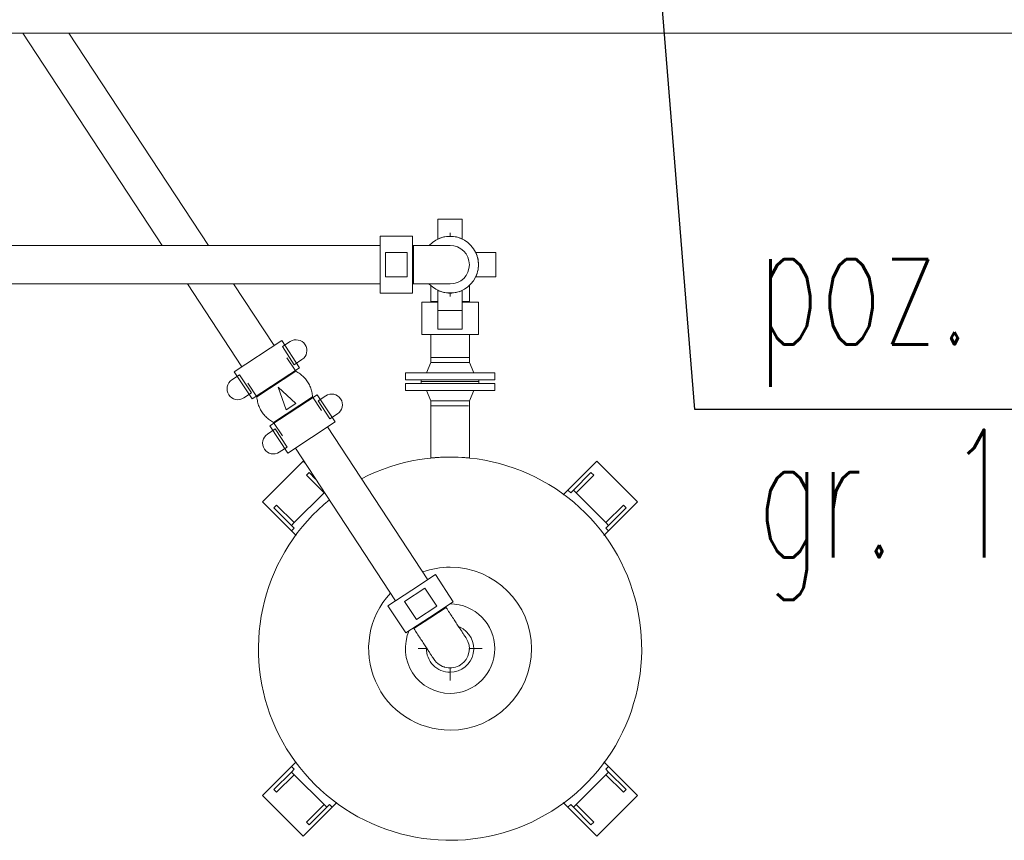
# Model space of a CAD drawing. Header units: millimetres. Extents: x -303 to 588072, y -379 to 357555.
# Tile 42 of 88: x 563046 to 563200, y 340316 to 340445. Entities that reach past the tile are written whole.
import ezdxf

# ---------------------------------------------------------------- set-up
doc = ezdxf.new("R2010")
doc.units = ezdxf.units.MM
doc.header["$LTSCALE"] = 0.15
doc.header["$MEASUREMENT"] = 0
for name, color, linetype in [('3', 4, 'Continuous'), ('3_pompownia.K_IR', 7, 'Continuous'), ('RFD_3', 4, 'Continuous'), ('RFD_5', 8, 'Continuous')]:
    doc.layers.add(name, color=color, linetype=linetype)
doc.styles.add('txt3', font='simplex.shx', dxfattribs={"width": 0.75, "height": 20})

# ---------------------------------------------------------------- blocks, each defined once
blk = doc.blocks.new('rfrefrffff')
at = {"layer": '3_pompownia.K_IR', "color": 254, "linetype": 'Continuous', "lineweight": 15}
for p, q in [((562908.3, 340442.72), (563201.1, 340442.72)), ((563046.22, 340442.72), (563068.04, 340409.49)), ((563075.26, 340409.49), (563053.43, 340442.72)), ((563115.01, 340413.62), (563111.2, 340413.62)), ((563111.2, 340413.62), (563111.2, 340411.93)), ((563115.01, 340411.93), (563115.01, 340413.62)), ((563111.2, 340410.49), (563111.2, 340411.93)), ((563113.1, 340410.92), (563113.1, 340411.47)), ((563115.01, 340411.93), (563115.01, 340410.49)), ((563107.24, 340410.92), (563102.16, 340410.92)), ((563102.16, 340410.92), (563102.16, 340406.47)), ((563107.24, 340406.47), (563107.24, 340410.92)), ((563102.16, 340409.49), (562903.99, 340409.49)), ((563103, 340408.38), (563103, 340404.57)), ((563106.39, 340408.38), (563103, 340408.38)), ((563106.39, 340404.57), (563106.39, 340408.38)), ((563107.36, 340409.49), (563107.24, 340409.49)), ((563107.36, 340406.47), (563107.36, 340409.49)), ((563107.36, 340409.49), (563107.36, 340406.47)), ((563117.12, 340408.38), (563118.56, 340408.38)), ((563120.25, 340408.38), (563118.56, 340408.38)), ((563120.25, 340404.57), (563120.25, 340408.38)), ((563102.16, 340406.47), (563102.16, 340402.03)), ((563107.24, 340402.03), (563107.24, 340406.47)), ((563107.36, 340403.46), (563107.36, 340406.47)), ((563107.36, 340406.47), (563107.36, 340403.46)), ((562903.99, 340403.46), (563102.16, 340403.46)), ((563072, 340403.46), (563080.51, 340390.5)), ((563085.55, 340393.81), (563079.22, 340403.46)), ((563103, 340404.57), (563106.39, 340404.57)), ((563107.24, 340403.46), (563107.36, 340403.46)), ((563118.56, 340404.57), (563117.12, 340404.57)), ((563118.56, 340404.57), (563120.25, 340404.57)), ((563102.16, 340402.03), (563107.24, 340402.03)), ((563111.2, 340401.02), (563111.2, 340402.46)), ((563113.1, 340401.47), (563113.1, 340402.03)), ((563115.01, 340402.46), (563115.01, 340401.02)), ((563108.66, 340400.6), (563108.66, 340395.52)), ((563111.19, 340400.6), (563108.66, 340400.6)), ((563110.09, 340400.73), (563110.09, 340400.6)), ((563111.18, 340400.73), (563110.09, 340400.73)), ((563110.09, 340400.73), (563111.18, 340400.73)), ((563111.2, 340401.02), (563111.2, 340399.32)), ((563115.01, 340399.32), (563115.01, 340401.02)), ((563116.12, 340400.73), (563115.02, 340400.73)), ((563115.02, 340400.73), (563116.12, 340400.73)), ((563117.55, 340400.6), (563115.02, 340400.6)), ((563116.12, 340400.6), (563116.12, 340400.73)), ((563117.55, 340395.52), (563117.55, 340400.6)), ((563111.2, 340399.33), (563111.2, 340396.37)), ((563111.2, 340399.32), (563115.01, 340399.32)), ((563115.01, 340396.37), (563115.01, 340399.33)), ((563111.2, 340396.37), (563115.01, 340396.37)), ((563086.75, 340394.59), (563079.32, 340389.71)), ((563089.54, 340390.35), (563086.75, 340394.59)), ((563088.06, 340394.44), (563086.85, 340393.65)), ((563108.66, 340395.52), (563113.1, 340395.52)), ((563110.09, 340395.52), (563110.09, 340391.96)), ((563113.1, 340395.52), (563117.55, 340395.52)), ((563116.12, 340391.96), (563116.12, 340395.52)), ((563086.85, 340393.65), (563088.71, 340390.82)), ((563088.96, 340389.78), (563087.56, 340391.91)), ((563088.71, 340390.82), (563089.92, 340391.61)), ((563110.09, 340391.16), (563109.4, 340389.56)), ((563110.09, 340391.96), (563110.09, 340391.16)), ((563110.09, 340391.96), (563116.12, 340391.96)), ((563110.09, 340391.96), (563116.12, 340391.96)), ((563110.64, 340391.16), (563110.09, 340391.16)), ((563110.72, 340391.16), (563110.66, 340391.16)), ((563112.17, 340391.16), (563110.71, 340391.16)), ((563114, 340391.16), (563112.21, 340391.16)), ((563115.49, 340391.16), (563114.04, 340391.16)), ((563115.54, 340391.16), (563115.49, 340391.16)), ((563116.12, 340391.16), (563115.56, 340391.16)), ((563116.12, 340391.16), (563116.12, 340391.96)), ((563116.8, 340389.56), (563116.12, 340391.16)), ((563079.32, 340389.71), (563082.11, 340385.47)), ((563082.11, 340385.47), (563089.54, 340390.35)), ((563088.96, 340389.78), (563082.86, 340385.77)), ((563106.1, 340389.56), (563106.1, 340388.46)), ((563106.1, 340389.56), (563120.1, 340389.56)), ((563120.1, 340388.46), (563120.1, 340389.56)), ((563080.14, 340389.24), (563078.94, 340388.45)), ((563082, 340386.41), (563080.14, 340389.24)), ((563120.1, 340388.46), (563106.1, 340388.46)), ((563108.6, 340388.46), (563108.6, 340388.16)), ((563117.6, 340388.16), (563108.6, 340388.16)), ((563108.6, 340388.16), (563108.6, 340387.86)), ((563108.6, 340388.16), (563117.6, 340388.16)), ((563117.6, 340388.16), (563117.6, 340388.46)), ((563117.6, 340387.86), (563117.6, 340388.16)), ((563081.46, 340387.9), (563082.86, 340385.77)), ((563088.98, 340384.76), (563086.21, 340387.31)), ((563086.21, 340387.31), (563087.45, 340383.76)), ((563106.1, 340387.86), (563106.1, 340386.76)), ((563106.1, 340387.86), (563120.1, 340387.86)), ((563120.1, 340386.76), (563106.1, 340386.76)), ((563109.4, 340386.76), (563110.09, 340385.16)), ((563116.12, 340385.16), (563116.8, 340386.76)), ((563120.1, 340386.76), (563120.1, 340387.86)), ((563080.79, 340385.62), (563082, 340386.41)), ((563092.32, 340386.1), (563084.89, 340381.22)), ((563091.57, 340385.8), (563085.47, 340381.79)), ((563092.97, 340383.67), (563091.57, 340385.8)), ((563095.11, 340381.85), (563092.32, 340386.1)), ((563093.64, 340385.95), (563092.43, 340385.16)), ((563092.43, 340385.16), (563094.29, 340382.33)), ((563110.09, 340385.16), (563110.09, 340384.36)), ((563110.09, 340385.16), (563110.64, 340385.16)), ((563110.66, 340385.16), (563110.72, 340385.16)), ((563110.71, 340385.16), (563112.17, 340385.16)), ((563112.21, 340385.16), (563114, 340385.16)), ((563114.04, 340385.16), (563115.49, 340385.16)), ((563115.49, 340385.16), (563115.54, 340385.16)), ((563115.56, 340385.16), (563116.12, 340385.16)), ((563116.12, 340384.36), (563116.12, 340385.16)), ((563087.45, 340383.76), (563088.98, 340384.76)), ((563110.09, 340384.36), (563110.09, 340376.21)), ((563110.19, 340384.36), (563110.09, 340384.36)), ((563111.32, 340384.36), (563110.26, 340384.36)), ((563111.33, 340384.36), (563111.39, 340384.36)), ((563114.82, 340384.36), (563111.39, 340384.36)), ((563114.81, 340384.36), (563114.88, 340384.36)), ((563115.95, 340384.36), (563114.89, 340384.36)), ((563116.12, 340384.36), (563116.02, 340384.36)), ((563116.12, 340376.21), (563116.12, 340384.36)), ((563087.68, 340376.97), (563095.11, 340381.85)), ((563094.29, 340382.33), (563095.49, 340383.12)), ((563085.72, 340380.75), (563084.51, 340379.96)), ((563084.89, 340381.22), (563087.68, 340376.97)), ((563085.47, 340381.79), (563086.87, 340379.66)), ((563087.58, 340377.92), (563085.72, 340380.75)), ((563109.61, 340357.16), (563093.92, 340381.07)), ((563086.37, 340377.13), (563087.58, 340377.92)), ((563088.88, 340377.76), (563104.57, 340353.85)), ((563090.12, 340375.7), (563083.76, 340369.34)), ((563090.43, 340375.39), (563090.12, 340375.7)), ((563136.08, 340375.7), (563131.56, 340371.18)), ((563142.45, 340369.34), (563136.08, 340375.7)), ((563090.62, 340373.51), (563091.04, 340373.93)), ((563093.37, 340370.75), (563090.62, 340373.51)), ((563091.04, 340373.93), (563092.05, 340372.92)), ((563132.41, 340371.18), (563135.16, 340373.93)), ((563135.59, 340373.51), (563132.83, 340370.75)), ((563135.16, 340373.93), (563135.59, 340373.51)), ((563131.56, 340371.18), (563130.82, 340370.44)), ((563131.98, 340370.75), (563131.56, 340371.18)), ((563132.41, 340371.18), (563131.98, 340370.75)), ((563132.83, 340370.75), (563132.41, 340371.18)), ((563093.37, 340370.75), (563088.71, 340366.09)), ((563093.44, 340370.81), (563093.37, 340370.75)), ((563137.5, 340366.09), (563132.83, 340370.75)), ((563083.76, 340369.34), (563088.28, 340364.81)), ((563085.53, 340368.42), (563085.95, 340368.84)), ((563088.28, 340365.66), (563085.53, 340368.42)), ((563085.95, 340368.84), (563088.71, 340366.09)), ((563137.5, 340366.09), (563140.26, 340368.84)), ((563137.92, 340364.81), (563142.45, 340369.34)), ((563140.68, 340368.42), (563137.92, 340365.66)), ((563140.26, 340368.84), (563140.68, 340368.42)), ((563088.71, 340366.09), (563088.28, 340365.66)), ((563088.28, 340365.66), (563088.71, 340365.24)), ((563088.71, 340365.24), (563088.28, 340364.81)), ((563137.92, 340365.66), (563137.5, 340366.09)), ((563137.5, 340365.24), (563137.92, 340365.66)), ((563137.92, 340364.81), (563137.5, 340365.24)), ((563088.28, 340364.81), (563089.02, 340364.07)), ((563137.18, 340364.07), (563137.92, 340364.81)), ((563110.81, 340357.95), (563107.09, 340355.51)), ((563113.6, 340353.7), (563110.81, 340357.95)), ((563109.15, 340355.85), (563105.97, 340353.75)), ((563111.01, 340353.01), (563109.15, 340355.85)), ((563107.09, 340355.51), (563103.38, 340353.07)), ((563103.38, 340353.07), (563106.17, 340348.82)), ((563105.97, 340353.75), (563107.83, 340350.92)), ((563107.83, 340350.92), (563111.01, 340353.01)), ((563109.88, 340351.26), (563113.6, 340353.7)), ((563109.95, 340351.16), (563112.47, 340352.81)), ((563112.47, 340352.81), (563109.95, 340351.16)), ((563112.47, 340352.81), (563112.4, 340352.92)), ((563106.17, 340348.82), (563109.88, 340351.26)), ((563107.43, 340349.5), (563109.95, 340351.16)), ((563109.95, 340351.16), (563107.43, 340349.5)), ((563107.36, 340349.61), (563107.43, 340349.5)), ((563108.1, 340346.36), (563109.49, 340346.36)), ((563116.1, 340346.36), (563118.1, 340346.36)), ((563113.1, 340341.36), (563113.1, 340343.36)), ((563088.28, 340327.9), (563083.76, 340323.38)), ((563089.02, 340328.64), (563088.28, 340327.9)), ((563088.28, 340327.9), (563088.71, 340327.48)), ((563137.92, 340327.9), (563137.18, 340328.64)), ((563137.5, 340327.48), (563137.92, 340327.9)), ((563142.45, 340323.38), (563137.92, 340327.9)), ((563085.53, 340324.3), (563088.28, 340327.05)), ((563088.71, 340326.63), (563085.95, 340323.87)), ((563088.71, 340327.48), (563088.28, 340327.05)), ((563088.28, 340327.05), (563088.71, 340326.63)), ((563088.71, 340326.63), (563093.37, 340321.96)), ((563132.83, 340321.96), (563137.5, 340326.63)), ((563137.92, 340327.05), (563137.5, 340327.48)), ((563137.5, 340326.63), (563137.92, 340327.05)), ((563140.26, 340323.87), (563137.5, 340326.63)), ((563137.92, 340327.05), (563140.68, 340324.3)), ((563083.76, 340323.38), (563090.12, 340317.01)), ((563085.95, 340323.87), (563085.53, 340324.3)), ((563136.08, 340317.01), (563142.45, 340323.38)), ((563140.68, 340324.3), (563140.26, 340323.87)), ((563090.62, 340319.2), (563093.37, 340321.96)), ((563093.37, 340321.96), (563093.8, 340321.54)), ((563093.8, 340321.54), (563094.22, 340321.96)), ((563094.22, 340321.96), (563094.65, 340321.54)), ((563094.65, 340321.54), (563095.39, 340322.28)), ((563130.82, 340322.28), (563131.56, 340321.54)), ((563131.56, 340321.54), (563131.98, 340321.96)), ((563131.98, 340321.96), (563132.41, 340321.54)), ((563132.41, 340321.54), (563132.83, 340321.96)), ((563132.83, 340321.96), (563135.59, 340319.2)), ((563090.12, 340317.01), (563094.65, 340321.54)), ((563093.8, 340321.54), (563091.04, 340318.78)), ((563131.56, 340321.54), (563136.08, 340317.01)), ((563135.16, 340318.78), (563132.41, 340321.54)), ((563091.04, 340318.78), (563090.62, 340319.2)), ((563135.59, 340319.2), (563135.16, 340318.78))]:
    blk.add_line(p, q, dxfattribs=at)
at = {"layer": '3_pompownia.K_IR', "color": 254, "linetype": 'Continuous', "lineweight": 15, "flags": 128}
for points in [[(563113.1, 340409.49), (563113.1, 340409.49), (563113.08, 340409.49), (563113.06, 340409.49), (563113.03, 340409.49), (563112.99, 340409.49), (563112.94, 340409.49), (563112.88, 340409.49), (563112.81, 340409.49), (563112.74, 340409.49), (563112.65, 340409.49), (563112.56, 340409.49), (563112.45, 340409.49), (563112.34, 340409.49), (563112.23, 340409.49), (563112.1, 340409.49), (563111.97, 340409.49), (563111.83, 340409.49), (563111.68, 340409.49), (563111.52, 340409.49), (563111.36, 340409.49), (563111.19, 340409.49), (563111.02, 340409.49), (563110.84, 340409.49), (563110.66, 340409.49), (563110.46, 340409.49), (563110.27, 340409.49), (563110.07, 340409.49), (563109.86, 340409.49), (563109.66, 340409.49), (563109.44, 340409.49), (563109.23, 340409.49), (563109.01, 340409.49), (563108.79, 340409.49), (563108.56, 340409.49), (563108.34, 340409.49), (563108.11, 340409.49), (563107.88, 340409.49), (563107.65, 340409.49), (563107.42, 340409.49), (563107.36, 340409.49)], [(563107.36, 340403.46), (563107.59, 340403.46), (563107.82, 340403.46), (563108.05, 340403.46), (563108.28, 340403.46), (563108.5, 340403.46), (563108.73, 340403.46), (563108.95, 340403.46), (563109.17, 340403.46), (563109.38, 340403.46), (563109.6, 340403.46), (563109.81, 340403.46), (563110.01, 340403.46), (563110.22, 340403.46), (563110.41, 340403.46), (563110.6, 340403.46), (563110.79, 340403.46), (563110.97, 340403.46), (563111.15, 340403.46), (563111.32, 340403.46), (563111.48, 340403.46), (563111.64, 340403.46), (563111.79, 340403.46), (563111.93, 340403.46), (563112.07, 340403.46), (563112.19, 340403.46), (563112.31, 340403.46), (563112.43, 340403.46), (563112.53, 340403.46), (563112.63, 340403.46), (563112.71, 340403.46), (563112.79, 340403.46), (563112.86, 340403.46), (563112.92, 340403.46), (563112.98, 340403.46), (563113.02, 340403.46), (563113.05, 340403.46), (563113.08, 340403.46), (563113.1, 340403.46), (563113.1, 340403.46)], [(563110.09, 340400.73), (563110.09, 340400.96), (563110.09, 340401.19), (563110.09, 340401.42), (563110.09, 340401.65), (563110.09, 340401.87), (563110.09, 340402.1), (563110.09, 340402.32), (563110.09, 340402.54), (563110.09, 340402.75), (563110.09, 340402.97), (563110.09, 340403.18)], [(563116.12, 340403.23), (563116.12, 340403.02), (563116.12, 340402.81), (563116.12, 340402.6), (563116.12, 340402.38), (563116.12, 340402.16), (563116.12, 340401.93), (563116.12, 340401.71), (563116.12, 340401.48), (563116.12, 340401.25), (563116.12, 340401.02), (563116.12, 340400.79), (563116.12, 340400.73)], [(563088.96, 340389.78), (563089.13, 340389.69), (563089.29, 340389.59), (563089.46, 340389.49), (563089.61, 340389.38), (563089.76, 340389.26), (563089.91, 340389.14), (563090.05, 340389.01), (563090.19, 340388.88), (563090.32, 340388.74), (563090.45, 340388.6), (563090.57, 340388.45), (563090.69, 340388.3), (563090.79, 340388.14), (563090.9, 340387.98), (563090.99, 340387.81), (563091.08, 340387.65), (563091.16, 340387.47), (563091.24, 340387.3), (563091.3, 340387.12), (563091.36, 340386.94), (563091.42, 340386.75), (563091.46, 340386.57), (563091.5, 340386.38), (563091.53, 340386.19), (563091.56, 340386), (563091.57, 340385.81), (563091.57, 340385.8)], [(563085.47, 340381.79), (563085.3, 340381.88), (563085.14, 340381.98), (563084.97, 340382.08), (563084.82, 340382.19), (563084.67, 340382.3), (563084.52, 340382.42), (563084.37, 340382.55), (563084.24, 340382.68), (563084.11, 340382.82), (563083.98, 340382.97), (563083.86, 340383.11), (563083.74, 340383.27), (563083.64, 340383.42), (563083.53, 340383.59), (563083.44, 340383.75), (563083.35, 340383.92), (563083.27, 340384.09), (563083.19, 340384.27), (563083.13, 340384.45), (563083.06, 340384.63), (563083.01, 340384.81), (563082.97, 340385), (563082.93, 340385.19), (563082.9, 340385.37), (563082.87, 340385.56), (563082.86, 340385.75), (563082.86, 340385.77)], [(563113.1, 340376.36), (563111.9, 340376.33), (563110.71, 340376.26), (563109.51, 340376.14), (563108.32, 340375.97), (563107.14, 340375.76), (563105.97, 340375.5), (563104.81, 340375.19), (563103.67, 340374.83), (563102.53, 340374.43), (563101.42, 340373.99), (563100.32, 340373.5), (563099.25, 340372.97)], [(563113.1, 340376.36), (563112.57, 340376.35), (563112.07, 340376.34), (563111.6, 340376.32), (563111.37, 340376.31), (563111.17, 340376.29), (563110.97, 340376.28), (563110.79, 340376.27), (563110.63, 340376.26), (563110.49, 340376.24), (563110.37, 340376.23), (563110.27, 340376.22), (563110.19, 340376.22), (563110.13, 340376.21), (563110.1, 340376.21), (563110.09, 340376.21), (563110.12, 340376.21), (563110.13, 340376.21)], [(563113.1, 340316.36), (563114.3, 340316.38), (563115.5, 340316.45), (563116.69, 340316.57), (563117.88, 340316.74), (563119.06, 340316.95), (563120.23, 340317.22), (563121.39, 340317.53), (563122.54, 340317.88), (563123.67, 340318.28), (563124.79, 340318.73), (563125.88, 340319.21), (563126.96, 340319.75), (563128.01, 340320.32), (563129.04, 340320.94), (563130.04, 340321.6), (563131.02, 340322.29), (563131.97, 340323.03), (563132.88, 340323.8), (563133.77, 340324.61), (563134.62, 340325.46), (563135.44, 340326.33), (563136.23, 340327.24), (563136.97, 340328.18), (563137.68, 340329.15), (563138.35, 340330.15), (563138.98, 340331.17), (563139.56, 340332.22), (563140.11, 340333.29), (563140.61, 340334.38), (563141.06, 340335.49), (563141.48, 340336.61), (563141.84, 340337.76), (563142.16, 340338.91), (563142.44, 340340.08), (563142.67, 340341.26), (563142.85, 340342.44), (563142.98, 340343.64), (563143.06, 340344.83), (563143.1, 340346.03), (563143.09, 340347.23), (563143.03, 340348.43), (563142.92, 340349.63), (563142.77, 340350.82), (563142.57, 340352), (563142.32, 340353.17), (563142.02, 340354.34), (563141.68, 340355.49), (563141.29, 340356.62), (563140.86, 340357.74), (563140.38, 340358.84), (563139.86, 340359.92), (563139.3, 340360.98), (563138.69, 340362.02), (563138.04, 340363.03), (563137.36, 340364.01), (563136.63, 340364.97), (563135.87, 340365.89), (563135.07, 340366.79), (563134.24, 340367.65), (563133.37, 340368.48), (563132.47, 340369.27), (563131.53, 340370.03), (563130.57, 340370.75), (563129.58, 340371.42), (563128.57, 340372.06), (563127.53, 340372.66), (563126.46, 340373.22), (563125.38, 340373.73), (563124.28, 340374.2), (563123.15, 340374.62), (563122.01, 340375), (563120.86, 340375.34), (563119.7, 340375.62), (563118.52, 340375.86), (563117.34, 340376.06), (563116.15, 340376.2), (563114.95, 340376.3), (563113.75, 340376.35), (563113.1, 340376.36)], [(563116.07, 340376.21), (563116.11, 340376.21), (563116.11, 340376.21), (563116.08, 340376.21), (563116.02, 340376.22), (563115.78, 340376.24), (563115.61, 340376.25), (563115.41, 340376.27), (563115.19, 340376.28), (563114.94, 340376.3), (563114.38, 340376.33), (563113.1, 340376.36)], [(563094.2, 340369.65), (563093.32, 340368.91), (563092.44, 340368.1), (563091.58, 340367.26), (563090.76, 340366.38), (563089.98, 340365.47), (563089.24, 340364.53), (563088.53, 340363.56), (563087.86, 340362.57), (563087.23, 340361.54), (563086.64, 340360.5), (563086.1, 340359.43), (563085.6, 340358.34), (563085.14, 340357.23), (563084.73, 340356.1), (563084.36, 340354.96), (563084.04, 340353.8), (563083.77, 340352.63), (563083.54, 340351.46), (563083.36, 340350.27), (563083.23, 340349.08), (563083.14, 340347.88), (563083.1, 340346.68), (563083.12, 340345.48), (563083.17, 340344.28), (563083.28, 340343.09), (563083.44, 340341.9), (563083.64, 340340.71), (563083.89, 340339.54), (563084.18, 340338.38), (563084.53, 340337.23), (563084.91, 340336.09), (563085.35, 340334.97), (563085.82, 340333.87), (563086.35, 340332.79), (563086.91, 340331.73), (563087.51, 340330.7), (563088.16, 340329.69), (563088.85, 340328.7), (563089.57, 340327.75), (563090.34, 340326.82), (563091.14, 340325.93), (563091.97, 340325.06), (563092.84, 340324.24), (563093.74, 340323.44), (563094.67, 340322.69), (563095.63, 340321.97), (563096.62, 340321.29), (563097.64, 340320.65), (563098.68, 340320.05), (563099.74, 340319.5), (563100.83, 340318.98), (563101.93, 340318.51), (563103.05, 340318.09), (563104.19, 340317.71), (563105.34, 340317.38), (563106.51, 340317.09), (563107.69, 340316.85), (563108.87, 340316.66), (563110.06, 340316.51), (563111.26, 340316.41), (563112.46, 340316.36), (563113.1, 340316.36)], [(563115.62, 340348.01), (563115.62, 340348.02), (563115.61, 340348.03), (563115.6, 340348.05), (563115.58, 340348.07), (563115.56, 340348.11), (563115.53, 340348.15), (563115.5, 340348.2), (563115.46, 340348.26), (563115.42, 340348.32), (563115.38, 340348.39), (563115.32, 340348.47), (563115.27, 340348.55), (563115.21, 340348.65), (563115.14, 340348.75), (563115.07, 340348.85), (563115, 340348.96), (563114.92, 340349.08), (563114.84, 340349.2), (563114.76, 340349.33), (563114.67, 340349.47), (563114.58, 340349.61), (563114.48, 340349.75), (563114.38, 340349.9), (563114.28, 340350.06), (563114.18, 340350.22), (563114.07, 340350.38), (563113.96, 340350.55), (563113.85, 340350.72), (563113.73, 340350.89), (563113.62, 340351.07), (563113.5, 340351.25), (563113.38, 340351.44), (563113.26, 340351.62), (563113.13, 340351.81), (563113.01, 340352), (563112.88, 340352.19), (563112.76, 340352.38), (563112.63, 340352.57), (563112.51, 340352.76), (563112.47, 340352.81)], [(563107.43, 340349.5), (563107.56, 340349.31), (563107.68, 340349.12), (563107.81, 340348.93), (563107.93, 340348.74), (563108.06, 340348.55), (563108.18, 340348.36), (563108.3, 340348.17), (563108.42, 340347.99), (563108.54, 340347.81), (563108.66, 340347.63), (563108.77, 340347.46), (563108.89, 340347.28), (563109, 340347.12), (563109.1, 340346.95), (563109.21, 340346.79), (563109.31, 340346.63), (563109.41, 340346.48), (563109.51, 340346.34), (563109.6, 340346.19), (563109.69, 340346.06), (563109.78, 340345.93), (563109.86, 340345.8), (563109.94, 340345.68), (563110.01, 340345.57), (563110.08, 340345.46), (563110.15, 340345.36), (563110.21, 340345.27), (563110.27, 340345.18), (563110.32, 340345.1), (563110.37, 340345.03), (563110.41, 340344.96), (563110.45, 340344.9), (563110.48, 340344.85), (563110.51, 340344.81), (563110.54, 340344.77), (563110.55, 340344.74), (563110.57, 340344.72), (563110.58, 340344.71), (563110.58, 340344.7)]]:
    blk.add_lwpolyline(points, dxfattribs=at)
at = {"layer": '3_pompownia.K_IR', "color": 254, "linetype": 'Continuous', "lineweight": 15}
for centre, radius, start, end in [((563113.1, 340406.47), 4.45, 0, 137.0667), ((563113.1, 340406.47), 4.45, 108.4519, 115.3769), ((563113.1, 340406.47), 4.45, 90, 103.9686), ((563113.1, 340406.47), 4.44, 76.0314, 90), ((563113.1, 340406.47), 4.45, 64.6231, 71.5481), ((563113.1, 340406.47), 3.02, 0, 90), ((563113.1, 340406.47), 3.02, 0, 90), ((563113.1, 340406.47), 4.45, 18.4519, 25.3769), ((563113.1, 340406.47), 4.45, 0, 13.8515), ((563113.1, 340406.47), 4.44, 222.9333, 0), ((563113.1, 340406.47), 3.02, 270, 0), ((563113.1, 340406.47), 3.02, 270, 0), ((563113.1, 340406.47), 4.45, 334.6231, 341.5481), ((563113.1, 340406.47), 4.45, 346.0314, 0), ((563113.1, 340406.47), 4.44, 244.6231, 251.5481), ((563113.1, 340406.47), 4.44, 256.0314, 270), ((563113.1, 340406.47), 4.44, 270, 283.9686), ((563113.1, 340406.47), 4.45, 288.4519, 295.3769), ((563088.99, 340393.02), 1.69, 303.29, 123.29), ((563079.87, 340387.03), 1.69, 123.29, 303.29), ((563094.56, 340384.53), 1.69, 303.29, 123.29), ((563085.44, 340378.54), 1.69, 123.29, 303.29), ((563113.1, 340346.36), 12.75, 90, 109.6296), ((563113.1, 340346.36), 12.75, 270, 90), ((563113.1, 340346.36), 12.75, 137.0641, 270), ((563113.1, 340346.36), 7, 270, 90), ((563113.1, 340346.36), 3.7, 270, 66.8053), ((563113.1, 340346.36), 7, 155.8415, 270), ((563113.1, 340346.36), 3.02, 303.2898, 33.2898), ((563113.1, 340346.36), 3.02, 303.2898, 33.2898), ((563113.1, 340346.36), 3.7, 178.3959, 270), ((563113.1, 340346.36), 3.01, 358.6693, 0), ((563113.1, 340346.36), 3.02, 213.2898, 303.2898), ((563113.1, 340346.36), 3.02, 213.2898, 303.2898), ((563113.1, 340346.36), 3.02, 234, 235.4249), ((563113.1, 340346.36), 3.02, 250.4027, 253.4023), ((563113.1, 340346.36), 3.01, 324, 325.5975)]:
    blk.add_arc(centre, radius, start, end, dxfattribs=at)

msp = doc.modelspace()

# ---------------------------------------------------------------- linework, layer by layer
at = {"layer": 'RFD_5', "elevation": -40}
msp.add_lwpolyline([(563248.69, 340383.82), (563151.41, 340383.82), (563144.43, 340470.34)], dxfattribs=at)

# ---------------------------------------------------------------- block references
at = {"layer": 'RFD_3', "color": 3}
msp.add_blockref('rfrefrffff', (0, 0), dxfattribs=at)

# ---------------------------------------------------------------- texts
at = {"layer": '3', "color": 4, "insert": (563161.22, 340383.99), "char_height": 20, "attachment_point": 4, "rotation": 0.0002, "style": 'txt3'}
msp.add_mtext('{\\A1;\\W0.80000x;poz. F-4}\\P{\\A1;\\W0.80000x;gr. 10cm}', dxfattribs=at)

doc.saveas('drawing.dxf')
